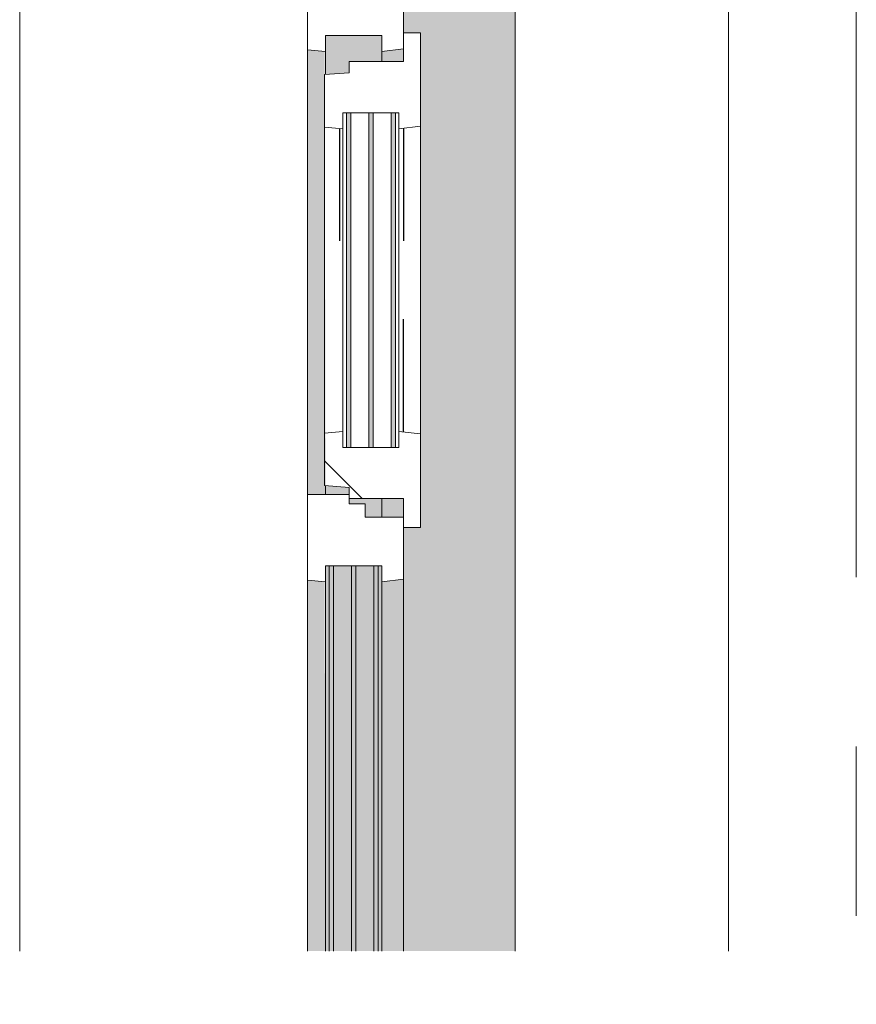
# Model space of a CAD drawing. Extents: x 3176 to 58266, y 1852 to 38199.
# Tile 15 of 256: x 3731 to 4517, y 27274 to 28197. Entities that reach past the tile are written whole.
import ezdxf

# ---------------------------------------------------------------- set-up
doc = ezdxf.new("R2010")
doc.units = 0
doc.header["$LTSCALE"] = 50
doc.linetypes.add('Onderlegger 1e verdieping$0$gestippeld', pattern=[6.35, 3.175, -3.175])
doc.linetypes.add('Onderlegger 1e verdieping$0$stramien', pattern=[22.225, 12.7, -3.175, 3.175, -3.175])
doc.layers.get('0').update_dxf_attribs({"linetype": 'CONTINUOUS'})
for name, color, linetype, lineweight in [('Onderlegger 1e verdieping$0$A-GLAZ', 8, 'CONTINUOUS', 25), ('Onderlegger 1e verdieping$0$A-GLAZ-GLAS', 8, 'CONTINUOUS', 25), ('Onderlegger 1e verdieping$0$S-GRID', 8, 'CONTINUOUS', 18)]:
    doc.layers.add(name, color=color, linetype=linetype, lineweight=lineweight)
pattern_1 = [(315, (-27578.2, 3941.6), (212.132, 212.132), [])]

# ---------------------------------------------------------------- blocks, each defined once
blk = doc.blocks.new('Onderlegger 1e verdieping$0$31_KA_Houten kozijn metselwerkgevel met draaiend deel verdieping - 31_KA_Houten kozijn metselwerkgevel met draaiend deel verdieping-V224-Plotview 1e Verdieping - schaal 1 op 100')
at = {"layer": 'Onderlegger 1e verdieping$0$A-GLAZ', "lineweight": 18}
h = blk.add_hatch(dxfattribs=at)
h.set_pattern_fill('FP_290', color=256, style=0, pattern_type=2)
h.set_pattern_definition(pattern_1)
h.paths.add_polyline_path([(-706.5, 180.1), (-688.5, 180.1), (-688.5, -76.9), (-656.5, -76.9), (-656.5, -56.9), (-664.23, -56.9), (-673.91, 210.1), (-706.5, 210.1)], flags=0)
h = blk.add_hatch(dxfattribs=at)
h.set_pattern_fill('FP_290', color=256, style=0, pattern_type=2)
h.set_pattern_definition(pattern_1)
h.paths.add_polyline_path([(-656.5, -60), (-656.5, -150), (-591.8, -150), (-589.53, -129.76), (-604.53, -129.76), (-604.53, -77), (-589.53, -77), (-591.11, -60)], flags=0)
h.paths.add_polyline_path([(589.53, -129.76), (591.8, -150), (656.5, -150), (656.5, -60), (591.11, -60), (589.53, -77), (604.53, -77), (604.53, -129.76)], flags=0)
at = {"layer": 'Onderlegger 1e verdieping$0$A-GLAZ'}
h = blk.add_hatch(color=256, dxfattribs=at)
h.paths.add_polyline_path([(-591.11, -60), (-589.53, -77), (-354.37, -77), (-354.37, -60), (-589.53, -60)], flags=0)
h.paths.add_polyline_path([(-254.37, -60), (-254.37, -77), (92.09, -76), (93.58, -60), (39.34, -60)], flags=0)
h.paths.add_polyline_path([(174, -60), (174, -77), (589.62, -76), (591.11, -60), (589.53, -60)], flags=0)
h = blk.add_hatch(color=256, dxfattribs=at)
h.paths.add_polyline_path([(-604.53, -80.32), (-354.37, -80.32), (-354.37, -77), (-604.53, -77)], flags=0)
h.paths.add_polyline_path([(-604.53, -126.32), (-604.53, -129.76), (-354.37, -129.76), (-354.37, -126.32), (-595.7, -126.32)], flags=0)
h.paths.add_polyline_path([(-604.53, -84.32), (-604.53, -101.28), (-354.37, -101.28), (-354.37, -84.32), (-591.8, -84.32)], flags=0)
h.paths.add_polyline_path([(-604.53, -122.32), (-354.37, -122.32), (-354.37, -105.28), (-604.53, -105.28)], flags=0)
h.paths.add_polyline_path([(-254.37, -129.76), (107, -129.76), (107, -126.32), (-254.37, -126.32)], flags=0)
h.paths.add_polyline_path([(-254.37, -77), (-254.37, -80.32), (107, -80.32), (107, -77), (39.34, -77)], flags=0)
h.paths.add_polyline_path([(-254.37, -84.32), (-254.37, -101.28), (107, -101.28), (107, -84.32), (39.34, -84.32)], flags=0)
h.paths.add_polyline_path([(-254.37, -122.32), (107, -122.32), (107, -105.28), (-254.37, -105.28)], flags=0)
h.paths.add_polyline_path([(152.5, -122.32), (152.5, -129.76), (170, -129.76), (170, -99), (165, -99), (165, -114), (152.5, -114)], flags=0)
h.paths.add_polyline_path([(174, -99), (180.49, -99), (182.13, -77), (174, -77), (174, -93)], flags=0)
h.paths.add_polyline_path([(567.87, -77), (569.51, -99), (580, -99), (580, -129.76), (604.53, -129.76), (604.53, -77), (569.51, -77)], flags=0)
h = blk.add_hatch(color=256, dxfattribs=at)
h.paths.add_polyline_path([(-591.8, -150), (-354.37, -150), (-354.37, -129.76), (-589.53, -129.76)], flags=0)
h.paths.add_polyline_path([(-254.37, -129.76), (-254.37, -150), (94.28, -150), (92, -129.76), (39.34, -129.76)], flags=0)
h.paths.add_polyline_path([(152.5, -150), (170, -150), (170, -129.76), (152.5, -129.76), (152.5, -145.76)], flags=0)
h.paths.add_polyline_path([(580, -129.76), (580, -150), (591.8, -150), (589.53, -129.76)], flags=0)
h = blk.add_hatch(color=256, dxfattribs=at)
h.paths.add_polyline_path([(-656.5, -328.5), (-631.5, -328.5), (-631.5, -255), (-354.37, -255), (-354.37, -150), (-636.5, -150), (-636.5, -323.5), (-656.5, -323.5)], flags=0)
h.paths.add_polyline_path([(-254.37, -150), (-254.37, -255), (631.5, -255), (631.5, -328.5), (656.5, -328.5), (656.5, -323.5), (636.5, -323.5), (636.5, -150), (607, -150), (607, -166), (143, -166), (143, -150), (39.34, -150)], flags=0)
at = {"layer": 'Onderlegger 1e verdieping$0$A-GLAZ', "lineweight": 18}
for p, q in [((-706.5, 210.1), (-673.91, 210.1)), ((-706.5, 180.1), (-706.5, 210.1)), ((-673.91, 210.1), (-664.23, -56.9)), ((-673.91, 210.1), (-354.37, 210.1)), ((-254.37, 210.1), (673.91, 210.1)), ((673.91, 210.1), (664.23, -56.9)), ((706.5, 210.1), (673.91, 210.1)), ((706.5, 180.1), (706.5, 210.1)), ((-688.5, 180.1), (-706.5, 180.1)), ((-688.5, -76.9), (-688.5, 180.1)), ((688.5, -76.9), (688.5, 180.1)), ((688.5, 180.1), (706.5, 180.1)), ((-664.23, -56.9), (-656.5, -56.9)), ((-656.5, -56.9), (-656.5, -76.9)), ((-656.5, -150), (-656.5, -60)), ((-656.5, -60), (-591.11, -60)), ((-591.11, -60), (-354.37, -60)), ((-591.11, -60), (-589.53, -77)), ((-254.37, -60), (93.58, -60)), ((92, -77), (93.58, -60)), ((93.58, -60), (174, -60)), ((174, -60), (174, -99)), ((174, -60), (591.11, -60)), ((589.53, -77), (591.11, -60)), ((591.11, -60), (656.5, -60)), ((664.23, -56.9), (656.5, -56.9)), ((656.5, -56.9), (656.5, -76.9)), ((656.5, -60), (656.5, -150)), ((-656.5, -76.9), (-688.5, -76.9)), ((-688.5, -76.9), (-688.5, -94.9)), ((-604.53, -77), (-604.53, -80.32)), ((-589.53, -77), (-604.53, -77)), ((-354.37, -77), (-589.53, -77)), ((92, -77), (-254.37, -77)), ((107, -77), (92, -77)), ((107, -80.32), (107, -77)), ((182.13, -77), (174, -77)), ((589.53, -77), (567.87, -77)), ((604.53, -77), (589.53, -77)), ((604.53, -129.76), (604.53, -77)), ((656.5, -76.9), (688.5, -76.9)), ((688.5, -94.9), (688.5, -76.9)), ((-604.53, -84.32), (-604.53, -101.28)), ((107, -101.28), (107, -84.32)), ((165, -99), (165, -114)), ((170, -99), (165, -99)), ((-604.53, -105.28), (-604.53, -122.32)), ((107, -122.32), (107, -105.28)), ((152.5, -114), (152.5, -150)), ((165, -114), (152.5, -114)), ((-604.53, -126.32), (-604.53, -129.76)), ((107, -129.76), (107, -126.32)), ((-604.53, -129.76), (-589.53, -129.76)), ((-589.53, -129.76), (-591.8, -150)), ((-589.53, -129.76), (-354.37, -129.76)), ((-254.37, -129.76), (92, -129.76)), ((92, -129.76), (107, -129.76)), ((94.28, -150), (92, -129.76)), ((152.5, -129.76), (170, -129.76)), ((580, -129.76), (589.53, -129.76)), ((589.53, -129.76), (604.53, -129.76)), ((591.8, -150), (589.53, -129.76)), ((-656.5, -150), (-636.5, -150)), ((-656.5, -323.5), (-656.5, -150)), ((-591.8, -150), (-656.5, -150)), ((-636.5, -150), (-636.5, -323.5)), ((-354.37, -150), (-591.8, -150)), ((94.28, -150), (-254.37, -150)), ((143, -150), (94.28, -150)), ((656.5, -150), (607, -150)), ((636.5, -150), (656.5, -150)), ((636.5, -323.5), (636.5, -150)), ((656.5, -150), (656.5, -323.5)), ((-636.5, -323.5), (-656.5, -323.5)), ((-656.5, -328.5), (-656.5, -323.5)), ((656.5, -323.5), (636.5, -323.5)), ((656.5, -323.5), (656.5, -328.5))]:
    blk.add_line(p, q, dxfattribs=at)
blk = doc.blocks.new('Onderlegger 1e verdieping$0$31_KA_Houten kozijn metselwerkgevel triple glas - Type-V225-Plotview 1e Verdieping - schaal 1 op 100')
at = {"layer": 'Onderlegger 1e verdieping$0$A-GLAZ'}
h = blk.add_hatch(color=256, dxfattribs=at)
h.paths.add_polyline_path([(0, 46), (0, 42), (250.16, 42), (250.16, 46), (216.7, 46)], flags=0)
h.paths.add_polyline_path([(350.16, 46), (350.16, 42), (711.53, 42), (711.53, 46), (643.87, 46)], flags=0)
h = blk.add_hatch(color=256, dxfattribs=at)
h.paths.add_polyline_path([(0, 25.04), (0, 21.04), (250.16, 21.04), (250.16, 25.04), (216.7, 25.04)], flags=0)
h.paths.add_polyline_path([(350.16, 25.04), (350.16, 21.04), (711.53, 21.04), (711.53, 25.04), (643.87, 25.04)], flags=0)
h = blk.add_hatch(color=256, dxfattribs=at)
h.paths.add_polyline_path([(0, 4), (0, 0), (250.16, 0), (250.16, 4), (216.7, 4)], flags=0)
h.paths.add_polyline_path([(350.16, 4), (350.16, 0), (711.53, 0), (711.53, 4), (643.87, 4)], flags=0)
at = {"layer": 'Onderlegger 1e verdieping$0$A-GLAZ', "lineweight": 18}
for p, q in [((0, 46), (250.16, 46)), ((0, 42), (0, 46)), ((250.16, 42), (0, 42)), ((350.16, 46), (711.53, 46)), ((711.53, 42), (350.16, 42)), ((711.53, 46), (711.53, 42)), ((0, 25.04), (250.16, 25.04)), ((0, 21.04), (0, 25.04)), ((250.16, 21.04), (0, 21.04)), ((350.16, 25.04), (711.53, 25.04)), ((711.53, 21.04), (350.16, 21.04)), ((711.53, 25.04), (711.53, 21.04)), ((0, 4), (250.16, 4)), ((0, 0), (0, 4)), ((250.16, 0), (0, 0)), ((350.16, 4), (711.53, 4)), ((711.53, 0), (350.16, 0)), ((711.53, 4), (711.53, 0))]:
    blk.add_line(p, q, dxfattribs=at)
blk = doc.blocks.new('Onderlegger 1e verdieping$0$31_KA_Houten kozijn draaiend deel metselwerkgevel - Type-V228-Plotview 1e Verdieping - schaal 1 op 100')
at = {"layer": 'Onderlegger 1e verdieping$0$A-GLAZ-GLAS', "lineweight": 18}
h = blk.add_hatch(dxfattribs=at)
h.set_pattern_fill('FP_293', color=256, style=0, pattern_type=2)
h.set_pattern_definition([(315, (-27748.2, 4091.6), (707.107, 707.107), []), (45, (-27748.2, 4091.6), (-707.107, 707.107), [])])
h.paths.add_polyline_path([(-27, -16), (60.72, -16), (63, 4.24), (48, 4.24), (48, 57), (63, 57), (61.42, 74), (12.21, 74), (10.49, 51), (0, 51), (0, 0), (-27, 0)], flags=0)
h.paths.add_polyline_path([(347, 57), (362, 57), (362, 4.24), (347, 4.24), (349.28, -16), (437, -16), (437, 0), (410, 0), (410, 51), (399.51, 51), (397.79, 74), (348.58, 74)], flags=0)
at = {"layer": 'Onderlegger 1e verdieping$0$A-GLAZ', "lineweight": 18}
for p, q in [((10.49, 51), (12.21, 74)), ((12.21, 74), (61.42, 74)), ((61.42, 74), (63, 57)), ((61.42, 74), (348.58, 74)), ((347, 57), (348.58, 74)), ((348.58, 74), (397.79, 74)), ((397.79, 74), (399.51, 51)), ((48, 57), (48, 53.5)), ((63, 57), (48, 57)), ((347, 57), (63, 57)), ((362, 57), (347, 57)), ((362, 53.5), (362, 57)), ((0, 51), (10.49, 51)), ((0, 0), (0, 51)), ((48, 49.5), (48, 32.54)), ((362, 32.54), (362, 49.5)), ((399.51, 51), (410, 51)), ((410, 51), (410, 0)), ((48, 28.54), (48, 11.5)), ((362, 11.5), (362, 28.54)), ((-27, 0), (0, 0)), ((-27, -16), (-27, 0)), ((48, 7.5), (48, 4.24)), ((48, 4.24), (63, 4.24)), ((63, 4.24), (60.72, -16)), ((63, 4.24), (347, 4.24)), ((347, 4.24), (362, 4.24)), ((349.28, -16), (347, 4.24)), ((362, 4.24), (362, 7.5)), ((410, 0), (437, 0)), ((437, 0), (437, -16)), ((60.72, -16), (-27, -16)), ((349.28, -16), (60.72, -16)), ((437, -16), (349.28, -16))]:
    blk.add_line(p, q, dxfattribs=at)
at = {"layer": 'Onderlegger 1e verdieping$0$A-GLAZ', "linetype": 'Onderlegger 1e verdieping$0$gestippeld'}
blk.add_line((347.28, 60.04), (241.79, 60.04), dxfattribs=at)
at = {"layer": 'Onderlegger 1e verdieping$0$A-GLAZ-GLAS'}
for p, q in [((62.52, 0), (168.21, 0)), ((347.48, 0), (241.79, 0))]:
    blk.add_line(p, q, dxfattribs=at)
blk = doc.blocks.new('Onderlegger 1e verdieping$0$31_KA_Houten kozijn metselwerkgevel triple glas - Type-9950181-Plotview 1e Verdieping - schaal 1 op 100')
at = {"layer": 'Onderlegger 1e verdieping$0$A-GLAZ'}
for points in [[(0, 42), (314, 42), (314, 46), (0, 46)], [(0, 21.04), (314, 21.04), (314, 25.04), (0, 25.04)], [(0, 0), (314, 0), (314, 4), (0, 4)]]:
    blk.add_hatch(color=256, dxfattribs=at).paths.add_polyline_path(points, flags=0)
at = {"layer": 'Onderlegger 1e verdieping$0$A-GLAZ', "lineweight": 18}
for p, q in [((0, 46), (314, 46)), ((0, 42), (0, 46)), ((314, 42), (0, 42)), ((314, 46), (314, 42)), ((0, 25.04), (314, 25.04)), ((0, 21.04), (0, 25.04)), ((314, 21.04), (0, 21.04)), ((314, 25.04), (314, 21.04)), ((0, 4), (314, 4)), ((0, 0), (0, 4)), ((314, 0), (0, 0)), ((314, 4), (314, 0))]:
    blk.add_line(p, q, dxfattribs=at)
blk = doc.blocks.new('Onderlegger 1e verdieping$0$vensterbank tweede verdieping1 - vensterbank tweede verdieping-12034844-Plotview 1e Verdieping - schaal 1 op 100')
at = {"layer": 'Onderlegger 1e verdieping$0$A-GLAZ', "lineweight": 18}
for p, q in [((4396.6, 27323.83), (4396.6, 28379.7)), ((4196.6, 28209.7), (4196.6, 27323.83))]:
    blk.add_line(p, q, dxfattribs=at)
blk = doc.blocks.new('Onderlegger 1e verdieping')
at = {"layer": 'Onderlegger 1e verdieping$0$S-GRID', "linetype": 'Onderlegger 1e verdieping$0$stramien'}
blk.add_line((4516.6, 37199.41), (4516.6, 18255.77), dxfattribs=at)
at = {"layer": 'Onderlegger 1e verdieping$0$A-GLAZ'}
blk.add_blockref('Onderlegger 1e verdieping$0$vensterbank tweede verdieping1 - vensterbank tweede verdieping-12034844-Plotview 1e Verdieping - schaal 1 op 100', (0, 0), dxfattribs=at)
at = {"layer": 'Onderlegger 1e verdieping$0$A-GLAZ', "rotation": 89.99999999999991}
for name, p in [('Onderlegger 1e verdieping$0$31_KA_Houten kozijn metselwerkgevel met draaiend deel verdieping - 31_KA_Houten kozijn metselwerkgevel met draaiend deel verdieping-V224-Plotview 1e Verdieping - schaal 1 op 100', (3941.6, 27578.2)), ('Onderlegger 1e verdieping$0$31_KA_Houten kozijn draaiend deel metselwerkgevel - Type-V228-Plotview 1e Verdieping - schaal 1 op 100', (4091.6, 27748.2)), ('Onderlegger 1e verdieping$0$31_KA_Houten kozijn metselwerkgevel triple glas - Type-9950181-Plotview 1e Verdieping - schaal 1 op 100', (4084.1, 27796.2)), ('Onderlegger 1e verdieping$0$31_KA_Houten kozijn metselwerkgevel triple glas - Type-V225-Plotview 1e Verdieping - schaal 1 op 100', (4067.92, 26973.67))]:
    blk.add_blockref(name, p, dxfattribs=at)

msp = doc.modelspace()

# ---------------------------------------------------------------- block references
msp.add_blockref('Onderlegger 1e verdieping', (0, 0))

doc.saveas('drawing.dxf')
